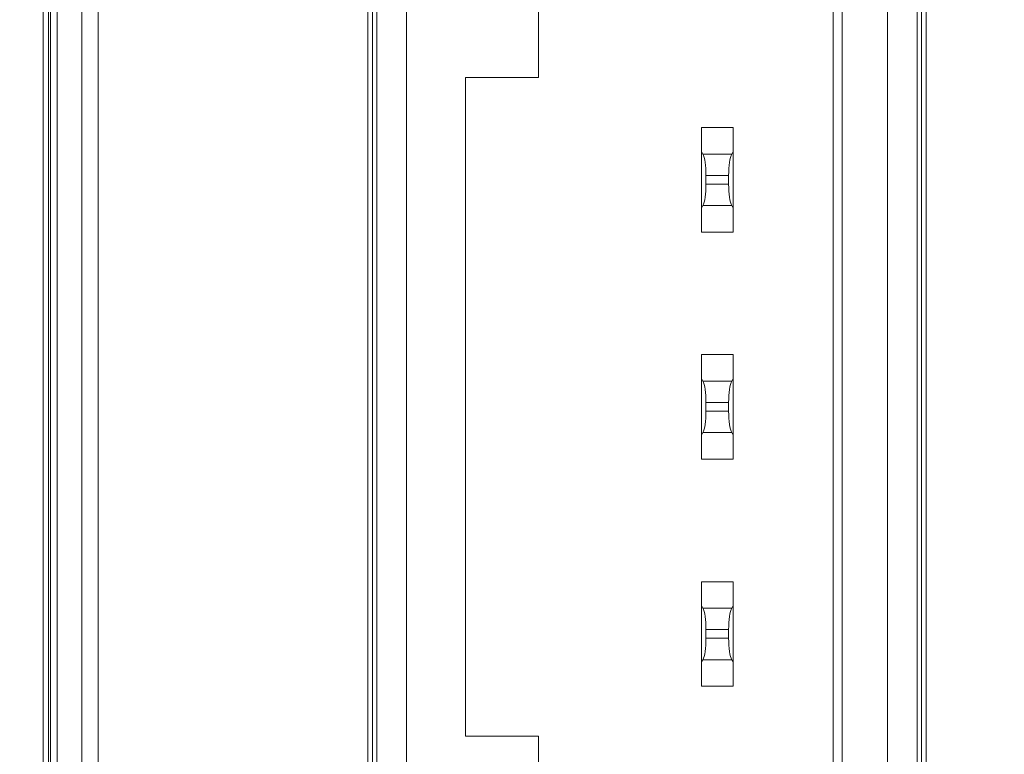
# Model space of a CAD drawing. Header units: millimetres. Extents: x -296 to 295, y -209 to 209.
# Tile 37 of 140: x -255 to -234, y 26 to 42. Entities that reach past the tile are written whole.
import ezdxf
from ezdxf.lldxf.tags import DXFTag

# ---------------------------------------------------------------- set-up
doc = ezdxf.new("R2010")
doc.units = ezdxf.units.MM
doc.header["$MEASUREMENT"] = 0
doc.layers.add('layer 1', color=7, linetype='Continuous')
tags = doc.linetypes.add('New Line2', pattern=[0.2, 0.1, -0.1]).pattern_tags.tags
tags[6:7] = [DXFTag(74, 4), DXFTag(75, 0), DXFTag(340, '0'), DXFTag(46, 1.0), DXFTag(50, 0.0), DXFTag(44, 0.0), DXFTag(45, 0.0)]
tags[4:5] = [DXFTag(74, 4), DXFTag(75, 0), DXFTag(340, '0'), DXFTag(46, 1.0), DXFTag(50, 0.0), DXFTag(44, 0.0), DXFTag(45, 0.0)]

msp = doc.modelspace()

# ---------------------------------------------------------------- linework, layer by layer
at = {"layer": 'layer 1', "color": 1, "lineweight": 0}
msp.add_open_spline([(295.3283, 209.2747), (295.3283, 209.2747), (295.3283, -208.9236), (295.3283, -208.9236), (295.3283, -208.9236), (-296.1944, -208.9236), (-296.1944, -208.9236), (-296.1944, -208.9236), (-296.1944, 209.2747), (-296.1944, 209.2747), (-296.1944, 209.2747), (295.3283, 209.2747), (295.3283, 209.2747)], degree=3, knots=[0, 0, 0, 0, 0.25, 0.25, 0.25, 0.5, 0.5, 0.5, 0.75, 0.75, 0.75, 1, 1, 1, 1], dxfattribs=at)
at = {"layer": 'layer 1', "color": 5, "lineweight": 0}
msp.add_open_spline([(-281.2487, 194.7284), (-281.2487, 194.7284), (-281.2487, -197.0649), (-281.2487, -197.0649), (-281.2487, -197.0649), (283.3586, -197.0649), (283.3586, -197.0649)], degree=3, knots=[0, 0, 0, 0, 0.5, 0.5, 0.5, 1, 1, 1, 1], dxfattribs=at)
at = {"layer": 'layer 1', "lineweight": 9}
for points in [[(-254.8543, 1.821), (-254.8543, 1.821), (-254.8543, 160.8214), (-254.8543, 160.8214)], [(-253.6472, 2.0286), (-253.6472, 2.0286), (-253.6472, 124.1743), (-253.6472, 124.1743)], [(-254.7366, 124.0543), (-254.7366, 124.0543), (-254.7366, 1.9381), (-254.7366, 1.9381)], [(-254.6927, 124.0543), (-254.6927, 124.0543), (-254.6927, 1.9806), (-254.6927, 1.9806)], [(-254.5482, 1.9806), (-254.5482, 1.9806), (-254.5482, 124.0349), (-254.5482, 124.0349)], [(-254.0007, 124.0349), (-254.0007, 124.0349), (-254.0007, 2.0285), (-254.0007, 2.0285)], [(-243.9443, 40.5464), (-243.9443, 40.5464), (-243.9443, 53.6392), (-243.9443, 53.6392)], [(-237.4543, 47.2964), (-237.4543, 47.2964), (-237.4543, 19.2964), (-237.4543, 19.2964)], [(-246.8543, 47.1614), (-246.8543, 47.1614), (-246.8543, 19.4614), (-246.8543, 19.4614)], [(-237.2543, 47.0964), (-237.2543, 47.0964), (-237.2543, 19.4964), (-237.2543, 19.4964)], [(-247.7036, 46.7641), (-247.7036, 46.7641), (-247.7036, 19.8586), (-247.7036, 19.8586)], [(-247.6042, 19.8586), (-247.6042, 19.8586), (-247.6042, 46.7641), (-247.6042, 46.7641)], [(-247.5043, 19.9584), (-247.5043, 19.9584), (-247.5043, 46.6643), (-247.5043, 46.6643)], [(-236.2543, 20.0964), (-236.2543, 20.0964), (-236.2543, 46.4964), (-236.2543, 46.4964)], [(-235.6043, 45.3443), (-235.6043, 45.3443), (-235.6043, 21.2784), (-235.6043, 21.2784)], [(-235.5044, 45.2444), (-235.5044, 45.2444), (-235.5044, 21.3783), (-235.5044, 21.3783)], [(-235.405, 21.3783), (-235.405, 21.3783), (-235.405, 45.2444), (-235.405, 45.2444)], [(-243.9443, 40.5464), (-243.9443, 40.5464), (-245.5543, 40.5464), (-245.5543, 40.5464)], [(-245.5543, 26.0464), (-245.5543, 26.0464), (-245.5543, 40.5464), (-245.5543, 40.5464)], [(-240.3543, 39.4464), (-240.3543, 39.4464), (-239.6543, 39.4464), (-239.6543, 39.4464)], [(-240.3543, 39.4464), (-240.3543, 39.4464), (-240.3543, 37.1464), (-240.3543, 37.1464)], [(-239.6543, 37.1464), (-239.6543, 37.1464), (-239.6543, 39.4464), (-239.6543, 39.4464)], [(-240.3212, 38.8635), (-240.3212, 38.8635), (-240.3543, 38.9214), (-240.3543, 38.9214)], [(-240.3212, 38.8635), (-240.3212, 38.8635), (-239.6873, 38.8635), (-239.6873, 38.8635)], [(-240.2543, 38.3916), (-240.2543, 38.6041), (-240.2811, 38.7933), (-240.3212, 38.8635)], [(-239.6873, 38.8635), (-239.7274, 38.7933), (-239.7543, 38.6041), (-239.7543, 38.3916)], [(-239.6873, 38.8635), (-239.6873, 38.8635), (-239.6543, 38.9214), (-239.6543, 38.9214)], [(-240.3212, 37.7292), (-240.2811, 37.7994), (-240.2543, 37.9886), (-240.2543, 38.2011)], [(-239.7543, 38.3916), (-239.7543, 38.3916), (-240.2543, 38.3916), (-240.2543, 38.3916)], [(-240.2543, 38.2011), (-240.2543, 38.2011), (-240.2543, 38.3916), (-240.2543, 38.3916)], [(-240.2543, 38.2011), (-240.2543, 38.2011), (-239.7543, 38.2011), (-239.7543, 38.2011)], [(-239.7543, 38.2011), (-239.7543, 38.2011), (-239.7543, 38.3916), (-239.7543, 38.3916)], [(-239.7543, 38.2011), (-239.7543, 37.9886), (-239.7274, 37.7994), (-239.6873, 37.7292)], [(-240.3212, 37.7292), (-240.3212, 37.7292), (-240.3543, 37.6714), (-240.3543, 37.6714)], [(-239.6873, 37.7292), (-239.6873, 37.7292), (-240.3212, 37.7292), (-240.3212, 37.7292)], [(-239.6873, 37.7292), (-239.6873, 37.7292), (-239.6543, 37.6714), (-239.6543, 37.6714)], [(-240.3543, 37.1464), (-240.3543, 37.1464), (-239.6543, 37.1464), (-239.6543, 37.1464)], [(-240.3543, 34.4464), (-240.3543, 34.4464), (-239.6543, 34.4464), (-239.6543, 34.4464)], [(-240.3543, 34.4464), (-240.3543, 34.4464), (-240.3543, 32.1464), (-240.3543, 32.1464)], [(-239.6543, 32.1464), (-239.6543, 32.1464), (-239.6543, 34.4464), (-239.6543, 34.4464)], [(-240.3212, 33.8635), (-240.3212, 33.8635), (-240.3543, 33.9214), (-240.3543, 33.9214)], [(-240.3212, 33.8635), (-240.3212, 33.8635), (-239.6873, 33.8635), (-239.6873, 33.8635)], [(-240.2543, 33.3916), (-240.2543, 33.6041), (-240.2811, 33.7933), (-240.3212, 33.8635)], [(-239.6873, 33.8635), (-239.7274, 33.7933), (-239.7543, 33.6041), (-239.7543, 33.3916)], [(-239.6873, 33.8635), (-239.6873, 33.8635), (-239.6543, 33.9214), (-239.6543, 33.9214)], [(-240.3212, 32.7292), (-240.2811, 32.7994), (-240.2543, 32.9886), (-240.2543, 33.2011)], [(-239.7543, 33.3916), (-239.7543, 33.3916), (-240.2543, 33.3916), (-240.2543, 33.3916)], [(-240.2543, 33.2011), (-240.2543, 33.2011), (-240.2543, 33.3916), (-240.2543, 33.3916)], [(-240.2543, 33.2011), (-240.2543, 33.2011), (-239.7543, 33.2011), (-239.7543, 33.2011)], [(-239.7543, 33.2011), (-239.7543, 33.2011), (-239.7543, 33.3916), (-239.7543, 33.3916)], [(-239.7543, 33.2011), (-239.7543, 32.9886), (-239.7274, 32.7994), (-239.6873, 32.7292)], [(-240.3212, 32.7292), (-240.3212, 32.7292), (-240.3543, 32.6714), (-240.3543, 32.6714)], [(-239.6873, 32.7292), (-239.6873, 32.7292), (-240.3212, 32.7292), (-240.3212, 32.7292)], [(-239.6873, 32.7292), (-239.6873, 32.7292), (-239.6543, 32.6714), (-239.6543, 32.6714)], [(-240.3543, 32.1464), (-240.3543, 32.1464), (-239.6543, 32.1464), (-239.6543, 32.1464)], [(-240.3543, 29.4464), (-240.3543, 29.4464), (-239.6543, 29.4464), (-239.6543, 29.4464)], [(-240.3543, 29.4464), (-240.3543, 29.4464), (-240.3543, 27.1464), (-240.3543, 27.1464)], [(-239.6543, 27.1464), (-239.6543, 27.1464), (-239.6543, 29.4464), (-239.6543, 29.4464)], [(-240.3212, 28.8635), (-240.3212, 28.8635), (-240.3543, 28.9214), (-240.3543, 28.9214)], [(-240.3212, 28.8635), (-240.3212, 28.8635), (-239.6873, 28.8635), (-239.6873, 28.8635)], [(-240.2543, 28.3916), (-240.2543, 28.6041), (-240.2811, 28.7933), (-240.3212, 28.8635)], [(-239.6873, 28.8635), (-239.7274, 28.7933), (-239.7543, 28.6041), (-239.7543, 28.3916)], [(-239.6873, 28.8635), (-239.6873, 28.8635), (-239.6543, 28.9214), (-239.6543, 28.9214)], [(-240.3212, 27.7292), (-240.2811, 27.7994), (-240.2543, 27.9886), (-240.2543, 28.2011)], [(-239.7543, 28.3916), (-239.7543, 28.3916), (-240.2543, 28.3916), (-240.2543, 28.3916)], [(-240.2543, 28.2011), (-240.2543, 28.2011), (-240.2543, 28.3916), (-240.2543, 28.3916)], [(-240.2543, 28.2011), (-240.2543, 28.2011), (-239.7543, 28.2011), (-239.7543, 28.2011)], [(-239.7543, 28.2011), (-239.7543, 28.2011), (-239.7543, 28.3916), (-239.7543, 28.3916)], [(-239.7543, 28.2011), (-239.7543, 27.9886), (-239.7274, 27.7994), (-239.6873, 27.7292)], [(-240.3212, 27.7292), (-240.3212, 27.7292), (-240.3543, 27.6714), (-240.3543, 27.6714)], [(-239.6873, 27.7292), (-239.6873, 27.7292), (-240.3212, 27.7292), (-240.3212, 27.7292)], [(-239.6873, 27.7292), (-239.6873, 27.7292), (-239.6543, 27.6714), (-239.6543, 27.6714)], [(-240.3543, 27.1464), (-240.3543, 27.1464), (-239.6543, 27.1464), (-239.6543, 27.1464)], [(-245.5543, 26.0464), (-245.5543, 26.0464), (-243.9443, 26.0464), (-243.9443, 26.0464)], [(-243.9443, 26.0464), (-243.9443, 26.0464), (-243.9443, 12.9535), (-243.9443, 12.9535)]]:
    msp.add_open_spline(points, degree=3, dxfattribs=at)
at = {"layer": 'layer 1', "linetype": 'New Line2', "lineweight": 9}
msp.add_open_spline([(-254.8543, 159.3214), (-254.8543, 159.3214), (-254.8543, 3.3214), (-254.8543, 3.3214)], degree=3, dxfattribs=at)

doc.saveas('drawing.dxf')
